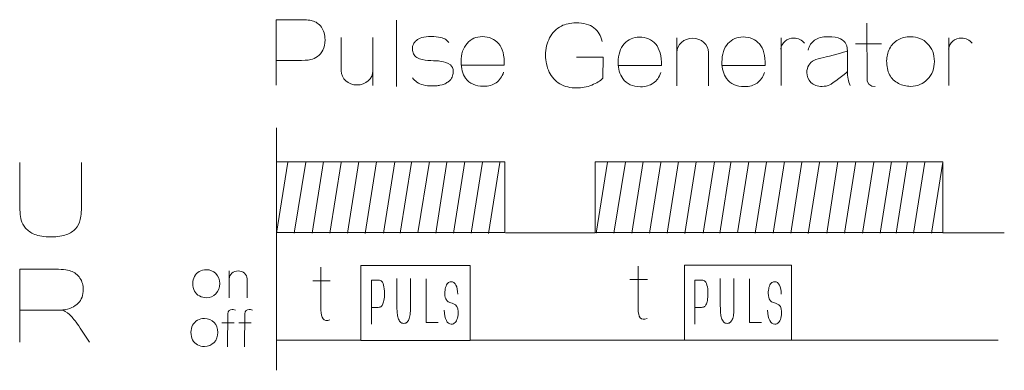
# Model space of a CAD drawing. Header units: millimetres. Extents: x 5 to 192, y 9 to 98.
# Tile 15 of 52: x 44.5 to 60.12, y 55.32 to 60.87. Entities that reach past the tile are written whole.
import ezdxf

# ---------------------------------------------------------------- set-up
doc = ezdxf.new("R2010")
doc.units = ezdxf.units.MM
doc.header["$MEASUREMENT"] = 0
doc.layers.add('Vrstva 1', color=7, linetype='Continuous')

msp = doc.modelspace()

# ---------------------------------------------------------------- linework, layer by layer
at = {"layer": 'Vrstva 1', "color": 250, "lineweight": 5}
for points, knots in [([(48.569, 59.832), (48.569, 59.832), (48.569, 60.87), (48.569, 60.87), (48.569, 60.87), (48.569, 60.87), (48.897, 60.87), (48.897, 60.87), (48.897, 60.87), (49.021, 60.87), (49.102, 60.865), (49.14, 60.854), (49.14, 60.854), (49.198, 60.839), (49.247, 60.805), (49.286, 60.753), (49.286, 60.753), (49.325, 60.701), (49.344, 60.633), (49.344, 60.551), (49.344, 60.551), (49.344, 60.487), (49.333, 60.433), (49.31, 60.39), (49.31, 60.39), (49.288, 60.347), (49.259, 60.313), (49.224, 60.288), (49.224, 60.288), (49.19, 60.263), (49.154, 60.246), (49.119, 60.239), (49.119, 60.239), (49.07, 60.228), (48.999, 60.224), (48.906, 60.224), (48.906, 60.224), (48.906, 60.224), (48.569, 60.224), (48.569, 60.224)], [0, 0, 0, 0, 0.1, 0.1, 0.1, 0.1, 0.2, 0.2, 0.2, 0.2, 0.3, 0.3, 0.3, 0.3, 0.4, 0.4, 0.4, 0.4, 0.5, 0.5, 0.5, 0.5, 0.6, 0.6, 0.6, 0.6, 0.7, 0.7, 0.7, 0.7, 0.8, 0.8, 0.8, 0.8, 0.9, 0.9, 0.9, 0.9, 1, 1, 1, 1]), ([(53.332, 60.279), (53.332, 60.279), (53.755, 60.279), (53.755, 60.279), (53.755, 60.279), (53.755, 60.279), (53.752, 59.943), (53.752, 59.943), (53.752, 59.943), (53.711, 59.903), (53.651, 59.867), (53.573, 59.835), (53.573, 59.835), (53.495, 59.805), (53.416, 59.789), (53.336, 59.789), (53.336, 59.789), (53.234, 59.789), (53.145, 59.811), (53.07, 59.854), (53.07, 59.854), (52.994, 59.898), (52.937, 59.961), (52.899, 60.042), (52.899, 60.042), (52.861, 60.124), (52.842, 60.212), (52.842, 60.308), (52.842, 60.308), (52.842, 60.412), (52.863, 60.504), (52.906, 60.585), (52.906, 60.585), (52.948, 60.665), (53.01, 60.727), (53.092, 60.77), (53.092, 60.77), (53.155, 60.803), (53.232, 60.82), (53.325, 60.82), (53.325, 60.82), (53.446, 60.82), (53.54, 60.794), (53.608, 60.742), (53.608, 60.742), (53.676, 60.69), (53.72, 60.618), (53.739, 60.527)], [0, 0, 0, 0, 0.083333, 0.083333, 0.083333, 0.083333, 0.166667, 0.166667, 0.166667, 0.166667, 0.25, 0.25, 0.25, 0.25, 0.333333, 0.333333, 0.333333, 0.333333, 0.416667, 0.416667, 0.416667, 0.416667, 0.5, 0.5, 0.5, 0.5, 0.583333, 0.583333, 0.583333, 0.583333, 0.666667, 0.666667, 0.666667, 0.666667, 0.75, 0.75, 0.75, 0.75, 0.833333, 0.833333, 0.833333, 0.833333, 0.916667, 0.916667, 0.916667, 0.916667, 1, 1, 1, 1]), ([(57.936, 60.814), (57.936, 60.814), (57.94, 59.897), (57.94, 59.897), (57.94, 59.897), (57.94, 59.897), (57.967, 59.85), (57.967, 59.85), (57.967, 59.85), (57.967, 59.85), (58.014, 59.818), (58.014, 59.818), (58.014, 59.818), (58.014, 59.818), (58.068, 59.811), (58.068, 59.811)], [0, 0, 0, 0, 0.25, 0.25, 0.25, 0.25, 0.5, 0.5, 0.5, 0.5, 0.75, 0.75, 0.75, 0.75, 1, 1, 1, 1]), ([(51.309, 60.508), (51.309, 60.508), (51.289, 60.532), (51.289, 60.532), (51.289, 60.532), (51.289, 60.532), (51.259, 60.557), (51.259, 60.557), (51.259, 60.557), (51.259, 60.557), (51.243, 60.566), (51.243, 60.566), (51.243, 60.566), (51.243, 60.566), (51.223, 60.575), (51.223, 60.575), (51.223, 60.575), (51.223, 60.575), (51.2, 60.583), (51.2, 60.583), (51.2, 60.583), (51.2, 60.583), (51.173, 60.59), (51.173, 60.59), (51.173, 60.59), (51.173, 60.59), (51.142, 60.596), (51.142, 60.596), (51.142, 60.596), (51.142, 60.596), (51.07, 60.602), (51.07, 60.602), (51.07, 60.602), (51.07, 60.602), (50.986, 60.602), (50.986, 60.602), (50.986, 60.602), (50.986, 60.602), (50.947, 60.599), (50.947, 60.599), (50.947, 60.599), (50.947, 60.599), (50.912, 60.593), (50.912, 60.593), (50.912, 60.593), (50.912, 60.593), (50.881, 60.586), (50.881, 60.586), (50.881, 60.586), (50.881, 60.586), (50.854, 60.577), (50.854, 60.577), (50.854, 60.577), (50.854, 60.577), (50.831, 60.567), (50.831, 60.567), (50.831, 60.567), (50.831, 60.567), (50.811, 60.556), (50.811, 60.556), (50.811, 60.556), (50.811, 60.556), (50.794, 60.542), (50.794, 60.542), (50.794, 60.542), (50.794, 60.542), (50.778, 60.528), (50.778, 60.528), (50.778, 60.528), (50.778, 60.528), (50.765, 60.512), (50.765, 60.512), (50.765, 60.512), (50.765, 60.512), (50.754, 60.497), (50.754, 60.497), (50.754, 60.497), (50.754, 60.497), (50.745, 60.481), (50.745, 60.481), (50.745, 60.481), (50.745, 60.481), (50.739, 60.464), (50.739, 60.464), (50.739, 60.464), (50.739, 60.464), (50.734, 60.447), (50.734, 60.447), (50.734, 60.447), (50.734, 60.447), (50.731, 60.428), (50.731, 60.428), (50.731, 60.428), (50.731, 60.428), (50.73, 60.408), (50.73, 60.408), (50.73, 60.408), (50.73, 60.408), (50.731, 60.385), (50.731, 60.385), (50.731, 60.385), (50.731, 60.385), (50.735, 60.365), (50.735, 60.365), (50.735, 60.365), (50.735, 60.365), (50.74, 60.346), (50.74, 60.346), (50.74, 60.346), (50.74, 60.346), (50.747, 60.33), (50.747, 60.33), (50.747, 60.33), (50.747, 60.33), (50.757, 60.314), (50.757, 60.314), (50.757, 60.314), (50.757, 60.314), (50.769, 60.3), (50.769, 60.3), (50.769, 60.3), (50.769, 60.3), (50.784, 60.285), (50.784, 60.285), (50.784, 60.285), (50.784, 60.285), (50.802, 60.271), (50.802, 60.271), (50.802, 60.271), (50.903, 60.216), (51.054, 60.226), (51.143, 60.217), (51.143, 60.217), (51.2, 60.207), (51.243, 60.203), (51.299, 60.179), (51.299, 60.179), (51.299, 60.179), (51.332, 60.157), (51.332, 60.157), (51.332, 60.157), (51.332, 60.157), (51.351, 60.136), (51.351, 60.136), (51.351, 60.136), (51.351, 60.136), (51.365, 60.112), (51.365, 60.112), (51.365, 60.112), (51.365, 60.112), (51.374, 60.081), (51.374, 60.081), (51.374, 60.081), (51.374, 60.081), (51.378, 60.042), (51.378, 60.042), (51.378, 60.042), (51.378, 60.042), (51.376, 60.021), (51.376, 60.021), (51.376, 60.021), (51.376, 60.021), (51.373, 60), (51.373, 60), (51.373, 60), (51.373, 60), (51.368, 59.981), (51.368, 59.981), (51.368, 59.981), (51.368, 59.981), (51.36, 59.962), (51.36, 59.962), (51.36, 59.962), (51.36, 59.962), (51.35, 59.944), (51.35, 59.944), (51.35, 59.944), (51.35, 59.944), (51.337, 59.926), (51.337, 59.926), (51.337, 59.926), (51.337, 59.926), (51.321, 59.909), (51.321, 59.909), (51.321, 59.909), (51.321, 59.909), (51.292, 59.883), (51.292, 59.883), (51.292, 59.883), (51.274, 59.87), (51.255, 59.859), (51.234, 59.85), (51.234, 59.85), (51.234, 59.85), (51.204, 59.84), (51.204, 59.84), (51.204, 59.84), (51.204, 59.84), (51.166, 59.832), (51.166, 59.832), (51.166, 59.832), (51.147, 59.828), (51.128, 59.826), (51.108, 59.824), (51.108, 59.824), (51.088, 59.822), (51.069, 59.822), (51.049, 59.821), (51.049, 59.821), (51.049, 59.821), (51.008, 59.822), (51.008, 59.822), (51.008, 59.822), (51.008, 59.822), (50.97, 59.825), (50.97, 59.825), (50.97, 59.825), (50.97, 59.825), (50.935, 59.83), (50.935, 59.83), (50.935, 59.83), (50.935, 59.83), (50.903, 59.837), (50.903, 59.837), (50.903, 59.837), (50.903, 59.837), (50.874, 59.846), (50.874, 59.846), (50.874, 59.846), (50.874, 59.846), (50.848, 59.856), (50.848, 59.856), (50.848, 59.856), (50.848, 59.856), (50.824, 59.868), (50.824, 59.868), (50.824, 59.868), (50.824, 59.868), (50.802, 59.882), (50.802, 59.882), (50.802, 59.882), (50.802, 59.882), (50.782, 59.897), (50.782, 59.897), (50.782, 59.897), (50.782, 59.897), (50.764, 59.913), (50.764, 59.913), (50.764, 59.913), (50.764, 59.913), (50.748, 59.93), (50.748, 59.93), (50.748, 59.93), (50.748, 59.93), (50.732, 59.952), (50.732, 59.952)], [0, 0, 0, 0, 0.015625, 0.015625, 0.015625, 0.015625, 0.03125, 0.03125, 0.03125, 0.03125, 0.046875, 0.046875, 0.046875, 0.046875, 0.0625, 0.0625, 0.0625, 0.0625, 0.078125, 0.078125, 0.078125, 0.078125, 0.09375, 0.09375, 0.09375, 0.09375, 0.109375, 0.109375, 0.109375, 0.109375, 0.125, 0.125, 0.125, 0.125, 0.140625, 0.140625, 0.140625, 0.140625, 0.15625, 0.15625, 0.15625, 0.15625, 0.171875, 0.171875, 0.171875, 0.171875, 0.1875, 0.1875, 0.1875, 0.1875, 0.203125, 0.203125, 0.203125, 0.203125, 0.21875, 0.21875, 0.21875, 0.21875, 0.234375, 0.234375, 0.234375, 0.234375, 0.25, 0.25, 0.25, 0.25, 0.265625, 0.265625, 0.265625, 0.265625, 0.28125, 0.28125, 0.28125, 0.28125, 0.296875, 0.296875, 0.296875, 0.296875, 0.3125, 0.3125, 0.3125, 0.3125, 0.328125, 0.328125, 0.328125, 0.328125, 0.34375, 0.34375, 0.34375, 0.34375, 0.359375, 0.359375, 0.359375, 0.359375, 0.375, 0.375, 0.375, 0.375, 0.390625, 0.390625, 0.390625, 0.390625, 0.40625, 0.40625, 0.40625, 0.40625, 0.421875, 0.421875, 0.421875, 0.421875, 0.4375, 0.4375, 0.4375, 0.4375, 0.453125, 0.453125, 0.453125, 0.453125, 0.46875, 0.46875, 0.46875, 0.46875, 0.484375, 0.484375, 0.484375, 0.484375, 0.5, 0.5, 0.5, 0.5, 0.515625, 0.515625, 0.515625, 0.515625, 0.53125, 0.53125, 0.53125, 0.53125, 0.546875, 0.546875, 0.546875, 0.546875, 0.5625, 0.5625, 0.5625, 0.5625, 0.578125, 0.578125, 0.578125, 0.578125, 0.59375, 0.59375, 0.59375, 0.59375, 0.609375, 0.609375, 0.609375, 0.609375, 0.625, 0.625, 0.625, 0.625, 0.640625, 0.640625, 0.640625, 0.640625, 0.65625, 0.65625, 0.65625, 0.65625, 0.671875, 0.671875, 0.671875, 0.671875, 0.6875, 0.6875, 0.6875, 0.6875, 0.703125, 0.703125, 0.703125, 0.703125, 0.71875, 0.71875, 0.71875, 0.71875, 0.734375, 0.734375, 0.734375, 0.734375, 0.75, 0.75, 0.75, 0.75, 0.765625, 0.765625, 0.765625, 0.765625, 0.78125, 0.78125, 0.78125, 0.78125, 0.796875, 0.796875, 0.796875, 0.796875, 0.8125, 0.8125, 0.8125, 0.8125, 0.828125, 0.828125, 0.828125, 0.828125, 0.84375, 0.84375, 0.84375, 0.84375, 0.859375, 0.859375, 0.859375, 0.859375, 0.875, 0.875, 0.875, 0.875, 0.890625, 0.890625, 0.890625, 0.890625, 0.90625, 0.90625, 0.90625, 0.90625, 0.921875, 0.921875, 0.921875, 0.921875, 0.9375, 0.9375, 0.9375, 0.9375, 0.953125, 0.953125, 0.953125, 0.953125, 0.96875, 0.96875, 0.96875, 0.96875, 0.984375, 0.984375, 0.984375, 0.984375, 1, 1, 1, 1]), ([(52.177, 60.039), (52.152, 59.966), (52.113, 59.911), (52.059, 59.873), (52.059, 59.873), (52.005, 59.835), (51.938, 59.816), (51.858, 59.816), (51.858, 59.816), (51.73, 59.816), (51.636, 59.858), (51.574, 59.944), (51.574, 59.944), (51.526, 60.012), (51.502, 60.099), (51.502, 60.203), (51.502, 60.203), (51.502, 60.328), (51.534, 60.425), (51.597, 60.496), (51.597, 60.496), (51.661, 60.567), (51.741, 60.602), (51.838, 60.602), (51.838, 60.602), (51.947, 60.602), (52.033, 60.565), (52.097, 60.491), (52.097, 60.491), (52.16, 60.417), (52.19, 60.304), (52.187, 60.151), (52.187, 60.151), (52.187, 60.151), (51.503, 60.151), (51.503, 60.151)], [0, 0, 0, 0, 0.111111, 0.111111, 0.111111, 0.111111, 0.222222, 0.222222, 0.222222, 0.222222, 0.333333, 0.333333, 0.333333, 0.333333, 0.444444, 0.444444, 0.444444, 0.444444, 0.555556, 0.555556, 0.555556, 0.555556, 0.666667, 0.666667, 0.666667, 0.666667, 0.777778, 0.777778, 0.777778, 0.777778, 0.888889, 0.888889, 0.888889, 0.888889, 1, 1, 1, 1]), ([(54.668, 60.032), (54.643, 59.959), (54.604, 59.904), (54.55, 59.866), (54.55, 59.866), (54.497, 59.828), (54.43, 59.809), (54.349, 59.809), (54.349, 59.809), (54.221, 59.809), (54.127, 59.851), (54.066, 59.937), (54.066, 59.937), (54.017, 60.005), (53.993, 60.092), (53.993, 60.196), (53.993, 60.196), (53.993, 60.321), (54.025, 60.418), (54.089, 60.489), (54.089, 60.489), (54.152, 60.56), (54.233, 60.595), (54.33, 60.595), (54.33, 60.595), (54.439, 60.595), (54.525, 60.558), (54.588, 60.484), (54.588, 60.484), (54.651, 60.41), (54.681, 60.297), (54.679, 60.144), (54.679, 60.144), (54.679, 60.144), (53.995, 60.144), (53.995, 60.144)], [0, 0, 0, 0, 0.111111, 0.111111, 0.111111, 0.111111, 0.222222, 0.222222, 0.222222, 0.222222, 0.333333, 0.333333, 0.333333, 0.333333, 0.444444, 0.444444, 0.444444, 0.444444, 0.555556, 0.555556, 0.555556, 0.555556, 0.666667, 0.666667, 0.666667, 0.666667, 0.777778, 0.777778, 0.777778, 0.777778, 0.888889, 0.888889, 0.888889, 0.888889, 1, 1, 1, 1]), ([(56.313, 60.034), (56.288, 59.962), (56.249, 59.906), (56.195, 59.868), (56.195, 59.868), (56.142, 59.83), (56.074, 59.811), (55.994, 59.811), (55.994, 59.811), (55.866, 59.811), (55.772, 59.854), (55.711, 59.939), (55.711, 59.939), (55.662, 60.008), (55.638, 60.094), (55.638, 60.198), (55.638, 60.198), (55.638, 60.323), (55.67, 60.421), (55.733, 60.491), (55.733, 60.491), (55.797, 60.562), (55.877, 60.597), (55.974, 60.597), (55.974, 60.597), (56.084, 60.597), (56.17, 60.56), (56.233, 60.486), (56.233, 60.486), (56.296, 60.412), (56.326, 60.299), (56.323, 60.147), (56.323, 60.147), (56.323, 60.147), (55.639, 60.147), (55.639, 60.147)], [0, 0, 0, 0, 0.111111, 0.111111, 0.111111, 0.111111, 0.222222, 0.222222, 0.222222, 0.222222, 0.333333, 0.333333, 0.333333, 0.333333, 0.444444, 0.444444, 0.444444, 0.444444, 0.555556, 0.555556, 0.555556, 0.555556, 0.666667, 0.666667, 0.666667, 0.666667, 0.777778, 0.777778, 0.777778, 0.777778, 0.888889, 0.888889, 0.888889, 0.888889, 1, 1, 1, 1]), ([(56.573, 60.402), (56.582, 60.503), (56.671, 60.58), (56.778, 60.58), (56.778, 60.58), (56.845, 60.58), (56.908, 60.549), (56.947, 60.497)], [0, 0, 0, 0, 0.5, 0.5, 0.5, 0.5, 1, 1, 1, 1]), ([(57.005, 60.386), (57.025, 60.458), (57.058, 60.512), (57.107, 60.547), (57.107, 60.547), (57.155, 60.582), (57.227, 60.6), (57.322, 60.6), (57.322, 60.6), (57.409, 60.6), (57.473, 60.589), (57.516, 60.568), (57.516, 60.568), (57.558, 60.547), (57.588, 60.52), (57.605, 60.488), (57.605, 60.488), (57.622, 60.456), (57.631, 60.396), (57.631, 60.31), (57.631, 60.31), (57.631, 60.31), (57.629, 60.078), (57.629, 60.078), (57.629, 60.078), (57.629, 60.012), (57.632, 59.963), (57.638, 59.931), (57.638, 59.931), (57.645, 59.9), (57.656, 59.866), (57.673, 59.831)], [0, 0, 0, 0, 0.125, 0.125, 0.125, 0.125, 0.25, 0.25, 0.25, 0.25, 0.375, 0.375, 0.375, 0.375, 0.5, 0.5, 0.5, 0.5, 0.625, 0.625, 0.625, 0.625, 0.75, 0.75, 0.75, 0.75, 0.875, 0.875, 0.875, 0.875, 1, 1, 1, 1]), ([(58.25, 60.219), (58.25, 60.285), (58.266, 60.349), (58.297, 60.411), (58.297, 60.411), (58.329, 60.472), (58.374, 60.52), (58.432, 60.552), (58.432, 60.552), (58.491, 60.585), (58.556, 60.601), (58.628, 60.601), (58.628, 60.601), (58.738, 60.601), (58.829, 60.564), (58.9, 60.49), (58.9, 60.49), (58.971, 60.416), (59.007, 60.323), (59.007, 60.21), (59.007, 60.21), (59.007, 60.097), (58.971, 60.002), (58.899, 59.927), (58.899, 59.927), (58.828, 59.853), (58.738, 59.815), (58.629, 59.815), (58.629, 59.815), (58.562, 59.815), (58.498, 59.831), (58.437, 59.862), (58.437, 59.862), (58.375, 59.893), (58.329, 59.939), (58.297, 59.999), (58.297, 59.999), (58.266, 60.059), (58.25, 60.132), (58.25, 60.219)], [0, 0, 0, 0, 0.1, 0.1, 0.1, 0.1, 0.2, 0.2, 0.2, 0.2, 0.3, 0.3, 0.3, 0.3, 0.4, 0.4, 0.4, 0.4, 0.5, 0.5, 0.5, 0.5, 0.6, 0.6, 0.6, 0.6, 0.7, 0.7, 0.7, 0.7, 0.8, 0.8, 0.8, 0.8, 0.9, 0.9, 0.9, 0.9, 1, 1, 1, 1]), ([(59.233, 60.402), (59.242, 60.503), (59.331, 60.58), (59.438, 60.58), (59.438, 60.58), (59.505, 60.58), (59.568, 60.549), (59.606, 60.497)], [0, 0, 0, 0, 0.5, 0.5, 0.5, 0.5, 1, 1, 1, 1]), ([(54.922, 60.351), (54.922, 60.476), (55.034, 60.577), (55.173, 60.577), (55.173, 60.577), (55.311, 60.577), (55.424, 60.476), (55.424, 60.351)], [0, 0, 0, 0, 0.5, 0.5, 0.5, 0.5, 1, 1, 1, 1]), ([(57.627, 60.049), (57.594, 60.016), (57.387, 59.855), (57.349, 59.838), (57.349, 59.838), (57.312, 59.822), (57.271, 59.814), (57.228, 59.814), (57.228, 59.814), (57.153, 59.814), (57.093, 59.835), (57.05, 59.877), (57.05, 59.877), (57.006, 59.919), (56.985, 59.972), (56.985, 60.036), (56.985, 60.036), (56.985, 60.078), (56.995, 60.116), (57.014, 60.15), (57.014, 60.15), (57.034, 60.183), (57.062, 60.208), (57.098, 60.226), (57.098, 60.226), (57.133, 60.244), (57.185, 60.259), (57.252, 60.272), (57.252, 60.272), (57.343, 60.29), (57.594, 60.36), (57.629, 60.375)], [0, 0, 0, 0, 0.125, 0.125, 0.125, 0.125, 0.25, 0.25, 0.25, 0.25, 0.375, 0.375, 0.375, 0.375, 0.5, 0.5, 0.5, 0.5, 0.625, 0.625, 0.625, 0.625, 0.75, 0.75, 0.75, 0.75, 0.875, 0.875, 0.875, 0.875, 1, 1, 1, 1]), ([(50.104, 60.062), (50.104, 59.938), (49.991, 59.837), (49.852, 59.837), (49.852, 59.837), (49.714, 59.837), (49.601, 59.938), (49.601, 60.062)], [0, 0, 0, 0, 0.5, 0.5, 0.5, 0.5, 1, 1, 1, 1]), ([(45.483, 58.61), (45.483, 58.61), (45.483, 58.001), (45.483, 58.001), (45.483, 58.001), (45.483, 57.862), (45.477, 57.764), (45.463, 57.707), (45.463, 57.707), (45.45, 57.649), (45.425, 57.601), (45.389, 57.561), (45.389, 57.561), (45.353, 57.522), (45.304, 57.49), (45.244, 57.467), (45.244, 57.467), (45.184, 57.443), (45.105, 57.432), (45.008, 57.432), (45.008, 57.432), (44.89, 57.432), (44.801, 57.444), (44.74, 57.47), (44.74, 57.47), (44.68, 57.496), (44.632, 57.529), (44.597, 57.569), (44.597, 57.569), (44.561, 57.61), (44.538, 57.653), (44.527, 57.698), (44.527, 57.698), (44.511, 57.764), (44.503, 57.862), (44.503, 57.992), (44.503, 57.992), (44.503, 57.992), (44.503, 58.61), (44.503, 58.61)], [0, 0, 0, 0, 0.1, 0.1, 0.1, 0.1, 0.2, 0.2, 0.2, 0.2, 0.3, 0.3, 0.3, 0.3, 0.4, 0.4, 0.4, 0.4, 0.5, 0.5, 0.5, 0.5, 0.6, 0.6, 0.6, 0.6, 0.7, 0.7, 0.7, 0.7, 0.8, 0.8, 0.8, 0.8, 0.9, 0.9, 0.9, 0.9, 1, 1, 1, 1]), ([(48.574, 57.498), (48.574, 57.498), (52.198, 57.498), (52.198, 57.498), (52.198, 57.498), (52.198, 57.498), (52.198, 58.617), (52.198, 58.617), (52.198, 58.617), (52.198, 58.617), (48.574, 58.617), (48.574, 58.617), (48.574, 58.617), (48.574, 58.617), (48.574, 57.498), (48.574, 57.498)], [0, 0, 0, 0, 0.25, 0.25, 0.25, 0.25, 0.5, 0.5, 0.5, 0.5, 0.75, 0.75, 0.75, 0.75, 1, 1, 1, 1]), ([(53.628, 57.498), (53.628, 57.498), (59.142, 57.498), (59.142, 57.498), (59.142, 57.498), (59.142, 57.498), (59.142, 58.617), (59.142, 58.617), (59.142, 58.617), (59.142, 58.617), (53.628, 58.617), (53.628, 58.617), (53.628, 58.617), (53.628, 58.617), (53.628, 57.498), (53.628, 57.498)], [0, 0, 0, 0, 0.25, 0.25, 0.25, 0.25, 0.5, 0.5, 0.5, 0.5, 0.75, 0.75, 0.75, 0.75, 1, 1, 1, 1]), ([(44.505, 55.762), (44.505, 55.762), (44.505, 56.921), (44.505, 56.921), (44.505, 56.921), (44.505, 56.921), (45.028, 56.921), (45.028, 56.921), (45.028, 56.921), (45.159, 56.921), (45.255, 56.911), (45.314, 56.89), (45.314, 56.89), (45.374, 56.869), (45.422, 56.832), (45.457, 56.779), (45.457, 56.779), (45.493, 56.726), (45.511, 56.665), (45.511, 56.596), (45.511, 56.596), (45.511, 56.509), (45.484, 56.437), (45.43, 56.381), (45.43, 56.381), (45.376, 56.324), (45.294, 56.288), (45.186, 56.274), (45.186, 56.274), (45.24, 56.244), (45.284, 56.212), (45.319, 56.176), (45.319, 56.176), (45.354, 56.141), (45.401, 56.079), (45.461, 55.988), (45.461, 55.988), (45.461, 55.988), (45.611, 55.762), (45.611, 55.762)], [0, 0, 0, 0, 0.1, 0.1, 0.1, 0.1, 0.2, 0.2, 0.2, 0.2, 0.3, 0.3, 0.3, 0.3, 0.4, 0.4, 0.4, 0.4, 0.5, 0.5, 0.5, 0.5, 0.6, 0.6, 0.6, 0.6, 0.7, 0.7, 0.7, 0.7, 0.8, 0.8, 0.8, 0.8, 0.9, 0.9, 0.9, 0.9, 1, 1, 1, 1]), ([(47.247, 56.696), (47.247, 56.733), (47.256, 56.769), (47.274, 56.804), (47.274, 56.804), (47.292, 56.839), (47.317, 56.865), (47.35, 56.883), (47.35, 56.883), (47.383, 56.902), (47.42, 56.911), (47.46, 56.911), (47.46, 56.911), (47.523, 56.911), (47.574, 56.89), (47.614, 56.849), (47.614, 56.849), (47.654, 56.807), (47.674, 56.754), (47.674, 56.691), (47.674, 56.691), (47.674, 56.627), (47.654, 56.574), (47.613, 56.531), (47.613, 56.531), (47.573, 56.489), (47.522, 56.468), (47.461, 56.468), (47.461, 56.468), (47.423, 56.468), (47.387, 56.477), (47.352, 56.495), (47.352, 56.495), (47.318, 56.512), (47.292, 56.538), (47.274, 56.572), (47.274, 56.572), (47.256, 56.606), (47.247, 56.647), (47.247, 56.696)], [0, 0, 0, 0, 0.1, 0.1, 0.1, 0.1, 0.2, 0.2, 0.2, 0.2, 0.3, 0.3, 0.3, 0.3, 0.4, 0.4, 0.4, 0.4, 0.5, 0.5, 0.5, 0.5, 0.6, 0.6, 0.6, 0.6, 0.7, 0.7, 0.7, 0.7, 0.8, 0.8, 0.8, 0.8, 0.9, 0.9, 0.9, 0.9, 1, 1, 1, 1]), ([(47.826, 56.765), (47.826, 56.836), (47.889, 56.893), (47.967, 56.893), (47.967, 56.893), (48.046, 56.893), (48.109, 56.836), (48.109, 56.765)], [0, 0, 0, 0, 0.5, 0.5, 0.5, 0.5, 1, 1, 1, 1]), ([(49.28, 56.951), (49.28, 56.951), (49.28, 56.27), (49.28, 56.27), (49.28, 56.27), (49.28, 56.147), (49.321, 56.078), (49.422, 56.12)], [0, 0, 0, 0, 0.5, 0.5, 0.5, 0.5, 1, 1, 1, 1]), ([(49.914, 55.792), (49.914, 55.792), (49.914, 56.977), (49.914, 56.977), (49.914, 56.977), (49.914, 56.977), (51.648, 56.977), (51.648, 56.977), (51.648, 56.977), (51.648, 56.977), (51.648, 55.792), (51.648, 55.792), (51.648, 55.792), (51.648, 55.792), (49.914, 55.792), (49.914, 55.792)], [0, 0, 0, 0, 0.25, 0.25, 0.25, 0.25, 0.5, 0.5, 0.5, 0.5, 0.75, 0.75, 0.75, 0.75, 1, 1, 1, 1]), ([(54.31, 56.968), (54.31, 56.968), (54.31, 56.287), (54.31, 56.287), (54.31, 56.287), (54.31, 56.165), (54.35, 56.096), (54.452, 56.137)], [0, 0, 0, 0, 0.5, 0.5, 0.5, 0.5, 1, 1, 1, 1]), ([(55.042, 55.796), (55.042, 55.796), (55.042, 56.981), (55.042, 56.981), (55.042, 56.981), (55.042, 56.981), (56.743, 56.981), (56.743, 56.981), (56.743, 56.981), (56.743, 56.981), (56.743, 55.796), (56.743, 55.796), (56.743, 55.796), (56.743, 55.796), (55.042, 55.796), (55.042, 55.796)], [0, 0, 0, 0, 0.25, 0.25, 0.25, 0.25, 0.5, 0.5, 0.5, 0.5, 0.75, 0.75, 0.75, 0.75, 1, 1, 1, 1]), ([(50.079, 56.05), (50.079, 56.05), (50.079, 56.748), (50.079, 56.748), (50.079, 56.748), (50.079, 56.748), (50.167, 56.748), (50.167, 56.748), (50.167, 56.748), (50.201, 56.748), (50.223, 56.744), (50.233, 56.737), (50.233, 56.737), (50.249, 56.727), (50.262, 56.704), (50.272, 56.669), (50.272, 56.669), (50.283, 56.634), (50.288, 56.589), (50.288, 56.533), (50.288, 56.533), (50.288, 56.49), (50.285, 56.454), (50.279, 56.425), (50.279, 56.425), (50.273, 56.396), (50.265, 56.373), (50.256, 56.356), (50.256, 56.356), (50.247, 56.34), (50.237, 56.329), (50.227, 56.323), (50.227, 56.323), (50.214, 56.317), (50.195, 56.313), (50.17, 56.313), (50.17, 56.313), (50.17, 56.313), (50.079, 56.313), (50.079, 56.313)], [0, 0, 0, 0, 0.1, 0.1, 0.1, 0.1, 0.2, 0.2, 0.2, 0.2, 0.3, 0.3, 0.3, 0.3, 0.4, 0.4, 0.4, 0.4, 0.5, 0.5, 0.5, 0.5, 0.6, 0.6, 0.6, 0.6, 0.7, 0.7, 0.7, 0.7, 0.8, 0.8, 0.8, 0.8, 0.9, 0.9, 0.9, 0.9, 1, 1, 1, 1]), ([(50.701, 56.77), (50.701, 56.77), (50.701, 56.404), (50.701, 56.404), (50.701, 56.404), (50.701, 56.32), (50.7, 56.261), (50.697, 56.227), (50.697, 56.227), (50.694, 56.192), (50.688, 56.163), (50.68, 56.139), (50.68, 56.139), (50.672, 56.116), (50.662, 56.097), (50.648, 56.082), (50.648, 56.082), (50.635, 56.068), (50.617, 56.061), (50.596, 56.061), (50.596, 56.061), (50.569, 56.061), (50.55, 56.069), (50.536, 56.084), (50.536, 56.084), (50.523, 56.1), (50.512, 56.12), (50.504, 56.144), (50.504, 56.144), (50.496, 56.169), (50.491, 56.195), (50.489, 56.222), (50.489, 56.222), (50.485, 56.261), (50.483, 56.32), (50.483, 56.398), (50.483, 56.398), (50.483, 56.398), (50.483, 56.77), (50.483, 56.77)], [0, 0, 0, 0, 0.1, 0.1, 0.1, 0.1, 0.2, 0.2, 0.2, 0.2, 0.3, 0.3, 0.3, 0.3, 0.4, 0.4, 0.4, 0.4, 0.5, 0.5, 0.5, 0.5, 0.6, 0.6, 0.6, 0.6, 0.7, 0.7, 0.7, 0.7, 0.8, 0.8, 0.8, 0.8, 0.9, 0.9, 0.9, 0.9, 1, 1, 1, 1]), ([(51.138, 56.073), (51.138, 56.073), (50.946, 56.073), (50.946, 56.073), (50.946, 56.073), (50.946, 56.073), (50.946, 56.765), (50.946, 56.765)], [0, 0, 0, 0, 0.5, 0.5, 0.5, 0.5, 1, 1, 1, 1]), ([(51.449, 56.524), (51.448, 56.583), (51.439, 56.631), (51.421, 56.667), (51.421, 56.667), (51.404, 56.702), (51.378, 56.72), (51.344, 56.72), (51.344, 56.72), (51.323, 56.72), (51.305, 56.713), (51.29, 56.698), (51.29, 56.698), (51.275, 56.683), (51.264, 56.661), (51.256, 56.632), (51.256, 56.632), (51.248, 56.603), (51.244, 56.572), (51.244, 56.539), (51.244, 56.539), (51.244, 56.482), (51.255, 56.452), (51.268, 56.432), (51.268, 56.432), (51.279, 56.417), (51.293, 56.406), (51.311, 56.399), (51.311, 56.399), (51.329, 56.391), (51.352, 56.386), (51.38, 56.372), (51.38, 56.372), (51.429, 56.355), (51.457, 56.307), (51.457, 56.25), (51.457, 56.25), (51.457, 56.213), (51.452, 56.178), (51.443, 56.146), (51.443, 56.146), (51.435, 56.113), (51.422, 56.089), (51.407, 56.073), (51.407, 56.073), (51.391, 56.057), (51.371, 56.05), (51.347, 56.05), (51.347, 56.05), (51.313, 56.05), (51.286, 56.068), (51.268, 56.106), (51.268, 56.106), (51.249, 56.144), (51.238, 56.199), (51.234, 56.272)], [0, 0, 0, 0, 0.071429, 0.071429, 0.071429, 0.071429, 0.142857, 0.142857, 0.142857, 0.142857, 0.214286, 0.214286, 0.214286, 0.214286, 0.285714, 0.285714, 0.285714, 0.285714, 0.357143, 0.357143, 0.357143, 0.357143, 0.428571, 0.428571, 0.428571, 0.428571, 0.5, 0.5, 0.5, 0.5, 0.571429, 0.571429, 0.571429, 0.571429, 0.642857, 0.642857, 0.642857, 0.642857, 0.714286, 0.714286, 0.714286, 0.714286, 0.785714, 0.785714, 0.785714, 0.785714, 0.857143, 0.857143, 0.857143, 0.857143, 0.928571, 0.928571, 0.928571, 0.928571, 1, 1, 1, 1]), ([(55.207, 56.05), (55.207, 56.05), (55.207, 56.748), (55.207, 56.748), (55.207, 56.748), (55.207, 56.748), (55.296, 56.748), (55.296, 56.748), (55.296, 56.748), (55.329, 56.748), (55.351, 56.744), (55.361, 56.737), (55.361, 56.737), (55.377, 56.727), (55.39, 56.704), (55.401, 56.669), (55.401, 56.669), (55.411, 56.634), (55.417, 56.589), (55.417, 56.533), (55.417, 56.533), (55.417, 56.49), (55.413, 56.454), (55.407, 56.425), (55.407, 56.425), (55.401, 56.396), (55.394, 56.373), (55.384, 56.356), (55.384, 56.356), (55.375, 56.34), (55.365, 56.329), (55.356, 56.323), (55.356, 56.323), (55.343, 56.317), (55.323, 56.313), (55.298, 56.313), (55.298, 56.313), (55.298, 56.313), (55.208, 56.313), (55.208, 56.313)], [0, 0, 0, 0, 0.1, 0.1, 0.1, 0.1, 0.2, 0.2, 0.2, 0.2, 0.3, 0.3, 0.3, 0.3, 0.4, 0.4, 0.4, 0.4, 0.5, 0.5, 0.5, 0.5, 0.6, 0.6, 0.6, 0.6, 0.7, 0.7, 0.7, 0.7, 0.8, 0.8, 0.8, 0.8, 0.9, 0.9, 0.9, 0.9, 1, 1, 1, 1]), ([(55.829, 56.77), (55.829, 56.77), (55.829, 56.404), (55.829, 56.404), (55.829, 56.404), (55.829, 56.32), (55.828, 56.261), (55.825, 56.227), (55.825, 56.227), (55.822, 56.192), (55.817, 56.163), (55.809, 56.139), (55.809, 56.139), (55.801, 56.116), (55.79, 56.097), (55.776, 56.082), (55.776, 56.082), (55.763, 56.068), (55.745, 56.061), (55.724, 56.061), (55.724, 56.061), (55.698, 56.061), (55.678, 56.069), (55.665, 56.084), (55.665, 56.084), (55.651, 56.1), (55.64, 56.12), (55.633, 56.144), (55.633, 56.144), (55.625, 56.169), (55.62, 56.195), (55.617, 56.222), (55.617, 56.222), (55.614, 56.261), (55.612, 56.32), (55.612, 56.398), (55.612, 56.398), (55.612, 56.398), (55.612, 56.77), (55.612, 56.77)], [0, 0, 0, 0, 0.1, 0.1, 0.1, 0.1, 0.2, 0.2, 0.2, 0.2, 0.3, 0.3, 0.3, 0.3, 0.4, 0.4, 0.4, 0.4, 0.5, 0.5, 0.5, 0.5, 0.6, 0.6, 0.6, 0.6, 0.7, 0.7, 0.7, 0.7, 0.8, 0.8, 0.8, 0.8, 0.9, 0.9, 0.9, 0.9, 1, 1, 1, 1]), ([(56.267, 56.073), (56.267, 56.073), (56.074, 56.073), (56.074, 56.073), (56.074, 56.073), (56.074, 56.073), (56.074, 56.765), (56.074, 56.765)], [0, 0, 0, 0, 0.5, 0.5, 0.5, 0.5, 1, 1, 1, 1]), ([(56.577, 56.524), (56.576, 56.583), (56.567, 56.631), (56.55, 56.667), (56.55, 56.667), (56.532, 56.702), (56.507, 56.72), (56.472, 56.72), (56.472, 56.72), (56.451, 56.72), (56.433, 56.713), (56.419, 56.698), (56.419, 56.698), (56.404, 56.683), (56.392, 56.661), (56.384, 56.632), (56.384, 56.632), (56.377, 56.603), (56.373, 56.572), (56.373, 56.539), (56.373, 56.539), (56.373, 56.482), (56.383, 56.452), (56.397, 56.432), (56.397, 56.432), (56.407, 56.417), (56.421, 56.406), (56.439, 56.399), (56.439, 56.399), (56.457, 56.391), (56.48, 56.386), (56.508, 56.372), (56.508, 56.372), (56.557, 56.355), (56.585, 56.307), (56.585, 56.25), (56.585, 56.25), (56.585, 56.213), (56.58, 56.178), (56.572, 56.146), (56.572, 56.146), (56.563, 56.113), (56.551, 56.089), (56.535, 56.073), (56.535, 56.073), (56.519, 56.057), (56.499, 56.05), (56.475, 56.05), (56.475, 56.05), (56.441, 56.05), (56.414, 56.068), (56.396, 56.106), (56.396, 56.106), (56.377, 56.144), (56.366, 56.199), (56.363, 56.272)], [0, 0, 0, 0, 0.071429, 0.071429, 0.071429, 0.071429, 0.142857, 0.142857, 0.142857, 0.142857, 0.214286, 0.214286, 0.214286, 0.214286, 0.285714, 0.285714, 0.285714, 0.285714, 0.357143, 0.357143, 0.357143, 0.357143, 0.428571, 0.428571, 0.428571, 0.428571, 0.5, 0.5, 0.5, 0.5, 0.571429, 0.571429, 0.571429, 0.571429, 0.642857, 0.642857, 0.642857, 0.642857, 0.714286, 0.714286, 0.714286, 0.714286, 0.785714, 0.785714, 0.785714, 0.785714, 0.857143, 0.857143, 0.857143, 0.857143, 0.928571, 0.928571, 0.928571, 0.928571, 1, 1, 1, 1]), ([(47.798, 55.691), (47.798, 55.691), (47.802, 56.215), (47.802, 56.215), (47.802, 56.215), (47.802, 56.215), (47.809, 56.242), (47.809, 56.242), (47.809, 56.242), (47.809, 56.242), (47.825, 56.264), (47.825, 56.264), (47.825, 56.264), (47.825, 56.264), (47.847, 56.276), (47.847, 56.276), (47.847, 56.276), (47.847, 56.276), (47.87, 56.28), (47.87, 56.28), (47.87, 56.28), (47.87, 56.28), (47.89, 56.28), (47.89, 56.28), (47.89, 56.28), (47.89, 56.28), (47.924, 56.269), (47.924, 56.269)], [0, 0, 0, 0, 0.142857, 0.142857, 0.142857, 0.142857, 0.285714, 0.285714, 0.285714, 0.285714, 0.428571, 0.428571, 0.428571, 0.428571, 0.571429, 0.571429, 0.571429, 0.571429, 0.714286, 0.714286, 0.714286, 0.714286, 0.857143, 0.857143, 0.857143, 0.857143, 1, 1, 1, 1]), ([(48.068, 55.691), (48.068, 55.691), (48.072, 56.215), (48.072, 56.215), (48.072, 56.215), (48.072, 56.215), (48.079, 56.242), (48.079, 56.242), (48.079, 56.242), (48.079, 56.242), (48.095, 56.264), (48.095, 56.264), (48.095, 56.264), (48.095, 56.264), (48.117, 56.276), (48.117, 56.276), (48.117, 56.276), (48.117, 56.276), (48.14, 56.28), (48.14, 56.28), (48.14, 56.28), (48.14, 56.28), (48.16, 56.28), (48.16, 56.28), (48.16, 56.28), (48.16, 56.28), (48.194, 56.269), (48.194, 56.269)], [0, 0, 0, 0, 0.142857, 0.142857, 0.142857, 0.142857, 0.285714, 0.285714, 0.285714, 0.285714, 0.428571, 0.428571, 0.428571, 0.428571, 0.571429, 0.571429, 0.571429, 0.571429, 0.714286, 0.714286, 0.714286, 0.714286, 0.857143, 0.857143, 0.857143, 0.857143, 1, 1, 1, 1]), ([(47.218, 55.923), (47.218, 55.96), (47.227, 55.996), (47.245, 56.031), (47.245, 56.031), (47.263, 56.066), (47.288, 56.092), (47.321, 56.111), (47.321, 56.111), (47.354, 56.129), (47.39, 56.138), (47.431, 56.138), (47.431, 56.138), (47.493, 56.138), (47.545, 56.117), (47.585, 56.076), (47.585, 56.076), (47.625, 56.034), (47.644, 55.981), (47.644, 55.918), (47.644, 55.918), (47.644, 55.854), (47.624, 55.801), (47.584, 55.759), (47.584, 55.759), (47.544, 55.716), (47.493, 55.695), (47.432, 55.695), (47.432, 55.695), (47.394, 55.695), (47.358, 55.704), (47.323, 55.722), (47.323, 55.722), (47.289, 55.739), (47.263, 55.765), (47.245, 55.799), (47.245, 55.799), (47.227, 55.833), (47.218, 55.874), (47.218, 55.923)], [0, 0, 0, 0, 0.1, 0.1, 0.1, 0.1, 0.2, 0.2, 0.2, 0.2, 0.3, 0.3, 0.3, 0.3, 0.4, 0.4, 0.4, 0.4, 0.5, 0.5, 0.5, 0.5, 0.6, 0.6, 0.6, 0.6, 0.7, 0.7, 0.7, 0.7, 0.8, 0.8, 0.8, 0.8, 0.9, 0.9, 0.9, 0.9, 1, 1, 1, 1])]:
    msp.add_open_spline(points, degree=3, knots=knots, dxfattribs=at)
for points in [[(50.477, 60.862), (50.477, 60.862), (50.477, 59.815), (50.477, 59.815)], [(49.601, 60.054), (49.601, 60.054), (49.601, 60.591), (49.601, 60.591)], [(50.103, 59.83), (50.103, 59.83), (50.103, 60.591), (50.103, 60.591)], [(54.922, 60.584), (54.922, 60.584), (54.922, 59.822), (54.922, 59.822)], [(56.575, 60.585), (56.575, 60.585), (56.575, 59.826), (56.575, 59.826)], [(59.234, 60.585), (59.234, 60.585), (59.234, 59.826), (59.234, 59.826)], [(57.755, 60.489), (57.755, 60.489), (58.168, 60.489), (58.168, 60.489)], [(55.424, 60.359), (55.424, 60.359), (55.424, 59.822), (55.424, 59.822)], [(48.574, 59.159), (48.574, 59.159), (48.574, 58.625), (48.574, 58.625)], [(48.754, 58.614), (48.754, 58.614), (48.576, 57.49), (48.576, 57.49)], [(49.039, 58.614), (49.039, 58.614), (48.854, 57.488), (48.854, 57.488)], [(49.319, 58.623), (49.319, 58.623), (49.14, 57.492), (49.14, 57.492)], [(49.6, 58.61), (49.6, 58.61), (49.423, 57.49), (49.423, 57.49)], [(49.881, 58.623), (49.881, 58.623), (49.702, 57.492), (49.702, 57.492)], [(50.159, 58.619), (50.159, 58.619), (49.979, 57.485), (49.979, 57.485)], [(50.45, 58.619), (50.45, 58.619), (50.271, 57.49), (50.271, 57.49)], [(50.713, 58.61), (50.713, 58.61), (50.536, 57.491), (50.536, 57.491)], [(50.999, 58.623), (50.999, 58.623), (50.814, 57.493), (50.814, 57.493)], [(51.277, 58.614), (51.277, 58.614), (51.099, 57.488), (51.099, 57.488)], [(51.561, 58.623), (51.561, 58.623), (51.382, 57.489), (51.382, 57.489)], [(51.839, 58.614), (51.839, 58.614), (51.661, 57.488), (51.661, 57.488)], [(52.117, 58.61), (52.117, 58.61), (51.939, 57.485), (51.939, 57.485)], [(53.823, 58.614), (53.823, 58.614), (53.644, 57.49), (53.644, 57.49)], [(54.107, 58.614), (54.107, 58.614), (53.922, 57.488), (53.922, 57.488)], [(54.388, 58.623), (54.388, 58.623), (54.208, 57.492), (54.208, 57.492)], [(54.669, 58.61), (54.669, 58.61), (54.491, 57.49), (54.491, 57.49)], [(54.95, 58.623), (54.95, 58.623), (54.77, 57.492), (54.77, 57.492)], [(55.228, 58.619), (55.228, 58.619), (55.048, 57.485), (55.048, 57.485)], [(55.519, 58.619), (55.519, 58.619), (55.34, 57.49), (55.34, 57.49)], [(55.781, 58.61), (55.781, 58.61), (55.604, 57.491), (55.604, 57.491)], [(56.067, 58.623), (56.067, 58.623), (55.883, 57.493), (55.883, 57.493)], [(56.345, 58.614), (56.345, 58.614), (56.167, 57.488), (56.167, 57.488)], [(56.63, 58.623), (56.63, 58.623), (56.45, 57.489), (56.45, 57.489)], [(56.907, 58.614), (56.907, 58.614), (56.729, 57.488), (56.729, 57.488)], [(57.185, 58.61), (57.185, 58.61), (57.007, 57.485), (57.007, 57.485)], [(57.478, 58.623), (57.478, 58.623), (57.299, 57.488), (57.299, 57.488)], [(57.759, 58.623), (57.759, 58.623), (57.58, 57.488), (57.58, 57.488)], [(58.046, 58.614), (58.046, 58.614), (57.868, 57.488), (57.868, 57.488)], [(58.327, 58.623), (58.327, 58.623), (58.147, 57.492), (58.147, 57.492)], [(58.579, 58.627), (58.579, 58.627), (58.399, 57.492), (58.399, 57.492)], [(58.856, 58.614), (58.856, 58.614), (58.677, 57.488), (58.677, 57.488)], [(59.141, 58.614), (59.141, 58.614), (58.963, 57.49), (58.963, 57.49)], [(48.574, 57.496), (48.574, 57.496), (48.574, 55.318), (48.574, 55.318)], [(52.204, 57.497), (52.204, 57.497), (53.625, 57.497), (53.625, 57.497)], [(59.143, 57.497), (59.143, 57.497), (60.116, 57.497), (60.116, 57.497)], [(47.826, 56.896), (47.826, 56.896), (47.826, 56.467), (47.826, 56.467)], [(48.109, 56.77), (48.109, 56.77), (48.109, 56.467), (48.109, 56.467)], [(49.151, 56.737), (49.151, 56.737), (49.426, 56.737), (49.426, 56.737)], [(54.18, 56.755), (54.18, 56.755), (54.456, 56.755), (54.456, 56.755)], [(45.198, 56.271), (45.198, 56.271), (44.503, 56.271), (44.503, 56.271)], [(47.708, 56.068), (47.708, 56.068), (47.905, 56.068), (47.905, 56.068)], [(47.978, 56.068), (47.978, 56.068), (48.175, 56.068), (48.175, 56.068)], [(48.574, 55.793), (48.574, 55.793), (49.913, 55.793), (49.913, 55.793)], [(51.651, 55.793), (51.651, 55.793), (55.04, 55.793), (55.04, 55.793)], [(56.744, 55.793), (56.744, 55.793), (60.018, 55.793), (60.018, 55.793)]]:
    msp.add_open_spline(points, degree=3, dxfattribs=at)

doc.saveas('drawing.dxf')
